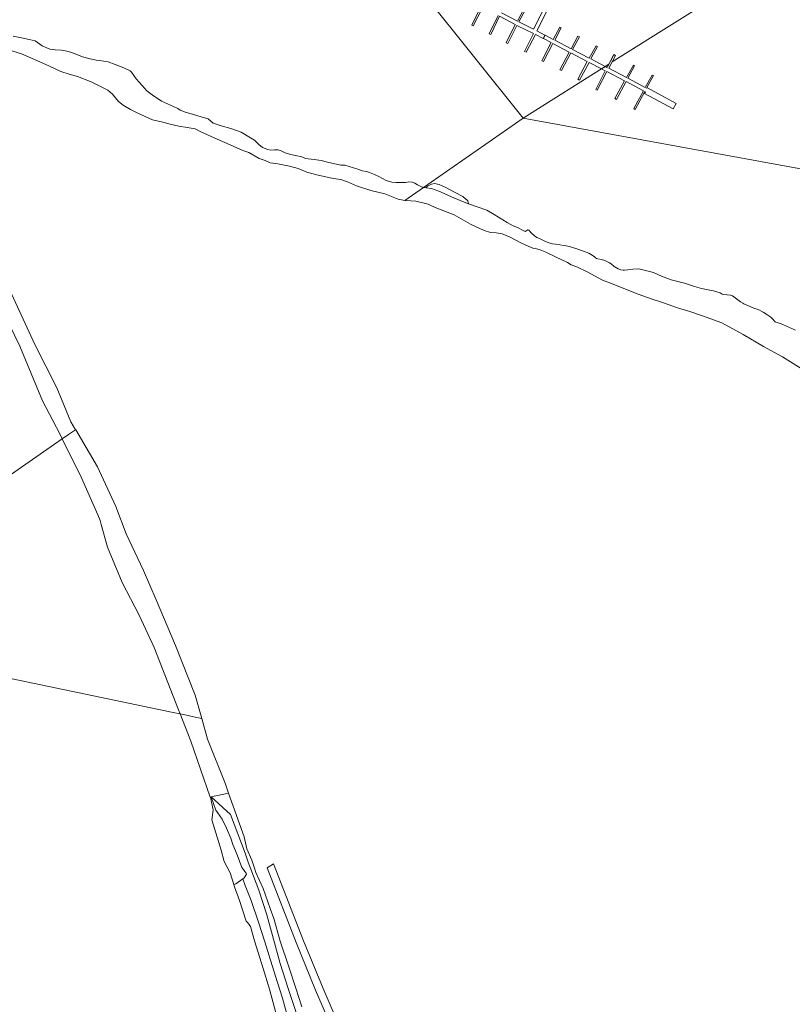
# Model space of a CAD drawing. Extents: x 197309 to 200393, y 360256 to 364259.
# Tile 27 of 39: x 198354 to 198660, y 362841 to 363231. Entities that reach past the tile are written whole.
import ezdxf

# ---------------------------------------------------------------- set-up
doc = ezdxf.new("R2010")
doc.units = 0
for name, color, linetype, lineweight in [('B-SB-GR-GRAS-GV', 252, 'Continuous', 13), ('B-SB-GR-RIET-GV', 252, 'Continuous', 13), ('B-SB-GW-TALUD_KRUIN-G', 252, 'Continuous', 18), ('B-SB-KW-KUNSTWERK_STEIGER-GV', 252, 'Continuous', 18), ('B-SB-OG-WATER-GV', 252, 'Continuous', 18), ('B-SB-OG-WATER_SLOOT-GV', 252, 'Continuous', 18), ('B-SB-VH-ONVERHARD-GV', 252, 'Continuous', 18), ('B-SB-VH-VERHARDING_OPEN-GV', 252, 'Continuous', 18)]:
    doc.layers.add(name, color=color, linetype=linetype, lineweight=lineweight)

msp = doc.modelspace()

# ---------------------------------------------------------------- linework, layer by layer
at = {"layer": 'B-SB-GR-GRAS-GV', "flags": 128}
for points in [[(198666.216, 363091.079), (198655.655, 363097.617), (198648.206, 363101.769), (198640.146, 363106.509), (198631.711, 363111.092), (198623.996, 363113.961), (198619.013, 363115.644), (198614.081, 363117.081), (198610.485, 363118.366), (198607.806, 363119.308), (198604.157, 363120.48), (198598.537, 363122.514), (198593.58, 363124.432), (198588.021, 363126.657), (198584.39, 363127.986), (198578.354, 363131.261), (198574.585, 363133.124), (198571.993, 363134.136), (198570.537, 363134.978), (198565.826, 363137.306), (198561.821, 363139.195), (198559.726, 363140.031), (198558.339, 363140.428), (198556.819, 363140.72), (198554.132, 363141.942), (198552.125, 363142.847), (198547.877, 363145.043), (198544.796, 363146.31), (198543.95, 363146.565), (198542.412, 363146.7), (198540.133, 363146.96), (198537.593, 363147.727), (198532.262, 363150.205), (198525.72, 363153.936), (198518.896, 363156.584), (198516.81, 363157.499), (198515.414, 363158.175), (198510.525, 363159.289), (198506.553, 363159.581), (198506.205, 363159.57), (198503.513, 363160.086), (198498.249, 363162.172), (198492.774, 363163.463), (198487.014, 363165.314), (198483.508, 363166.9), (198480.834, 363167.831), (198477.892, 363168.236), (198471.422, 363169.79), (198467.469, 363170.813), (198463.917, 363172.205), (198460.593, 363173.095), (198455.945, 363174.042), (198452.92, 363174.487), (198450.856, 363175.375), (198448.522, 363176.207), (198444.469, 363178.619), (198442.102, 363179.426), (198437.025, 363181.607), (198431.962, 363183.904), (198425.452, 363186.706), (198423.172, 363188), (198420.006, 363188.491), (198416.75, 363188.963), (198413.304, 363189.809), (198410.345, 363190.568), (198406.288, 363191.457), (198400.508, 363194.131), (198397.638, 363195.642), (198394.647, 363197.372), (198392.876, 363198.753), (198390.44, 363201.707), (198388.624, 363203.211), (198381.987, 363206.573), (198376.633, 363208.64), (198373.367, 363209.524), (198369.954, 363210.659), (198365.238, 363212.915), (198359.643, 363215.421), (198354.483, 363217.641), (198348.875, 363219.299)], [(198351.26, 363120.957), (198359.716, 363102.533), (198368.402, 363085.412), (198374.008, 363071.983), (198375.885, 363068.771), (198375.918, 363068.715), (198384.477, 363054.066), (198391.749, 363038.433), (198395.931, 363027.603), (198402.744, 363013.033), (198407.702, 363001.416), (198415.389, 362983.404), (198423.23, 362963.649), (198425.778, 362954.497), (198428.054, 362946.321), (198435.013, 362928.88), (198436.45, 362924.876), (198442.62, 362907.684), (198443.591, 362902.836), (198445.567, 362898.364), (198446.858, 362894.834), (198447.242, 362893.568), (198450.055, 362887.147), (198452.856, 362879.24), (198454.306, 362875.298), (198456.803, 362866.326), (198460.319, 362856.143), (198463.03, 362847.688), (198465.467, 362840.264)], [(198465.467, 362840.264), (198463.03, 362847.688), (198460.319, 362856.143), (198456.803, 362866.326), (198454.306, 362875.298), (198452.856, 362879.24), (198450.055, 362887.147), (198447.242, 362893.568), (198446.858, 362894.834), (198445.567, 362898.364), (198443.591, 362902.836), (198442.62, 362907.684), (198436.45, 362924.876), (198429.469, 362923.448), (198437.142, 362916.402), (198443.021, 362901.192), (198444.192, 362897.643), (198448.413, 362886.461), (198451.526, 362876.704), (198456.845, 362857.452), (198459.969, 362847.565), (198465.489, 362831.391)], [(198465.489, 362831.391), (198459.969, 362847.565), (198456.845, 362857.452), (198451.526, 362876.704), (198448.413, 362886.461), (198444.192, 362897.643), (198443.021, 362901.192), (198437.142, 362916.402), (198429.469, 362923.448), (198431.371, 362918.182), (198432.085, 362917.197), (198433.93, 362914.652), (198435.591, 362911.012), (198437.273, 362907.043), (198438.092, 362904.554), (198439.823, 362900.453), (198441.704, 362895.501), (198443.417, 362893.205), (198443.496, 362892.799), (198442.603, 362891.343), (198442.046, 362890.963), (198443.044, 362888.345), (198445.347, 362882.404), (198448.271, 362873.802), (198450.727, 362866.114), (198453.019, 362858.769), (198455.729, 362849.97), (198457.8, 362843.755), (198461.088, 362831.671)], [(198480.862, 362823.845), (198470.896, 362846.892), (198463.192, 362865.724), (198451.657, 362895.338), (198454.212, 362896.952), (198466.118, 362866.385), (198473.822, 362847.553), (198483.788, 362824.506)]]:
    msp.add_lwpolyline(points, dxfattribs=at)
at = {"layer": 'B-SB-GR-RIET-GV', "flags": 128}
msp.add_lwpolyline([(198531.471, 363158.297), (198531.177, 363159.405), (198529.2, 363161.162), (198525.808, 363162.879), (198522.194, 363164.782), (198519.738, 363165.868), (198517.969, 363166.271), (198516.695, 363166.054), (198515.188, 363165.217), (198514.505, 363164.529), (198516.785, 363164.269), (198519.621, 363163.309), (198521.785, 363162.386), (198524.691, 363160.98), (198528.155, 363159.59), (198529.708, 363158.896)], close=True, dxfattribs=at)
at = {"layer": 'B-SB-GW-TALUD_KRUIN-G', "flags": 128}
msp.add_lwpolyline([(198465.467, 362840.264), (198463.03, 362847.688), (198460.319, 362856.143), (198456.803, 362866.326), (198454.306, 362875.298), (198452.856, 362879.24), (198450.055, 362887.147), (198447.242, 362893.568), (198446.858, 362894.834), (198445.567, 362898.364), (198443.591, 362902.836), (198442.62, 362907.684), (198436.45, 362924.876)], dxfattribs=at)
at = {"layer": 'B-SB-KW-KUNSTWERK_STEIGER-GV', "flags": 128}
for points in [[(198543.122, 363232.817), (198539.579, 363225.591), (198540.223, 363225.277), (198543.714, 363232.515), (198549.906, 363229.267), (198546.363, 363222.04), (198546.954, 363221.738), (198550.59, 363228.888), (198557.172, 363225.659), (198553.601, 363218.55), (198554.245, 363218.236), (198557.868, 363225.333), (198561.012, 363223.692), (198561.688, 363225.006), (198558.456, 363226.685), (198569.529, 363248.977)], [(198565.994, 363245), (198557.128, 363227.377), (198551.347, 363230.256), (198553.979, 363235.213)], [(198536.25, 363236.223), (198532.719, 363229.05), (198533.258, 363228.76), (198536.882, 363235.857)], [(198553.452, 363235.555), (198550.755, 363230.558), (198544.418, 363233.896)]]:
    msp.add_lwpolyline(points, dxfattribs=at)
for points in [[(198583.999, 363211.736), (198585.456, 363212.653), (198579.816, 363215.634), (198582.449, 363220.591), (198582.003, 363220.804), (198579.225, 363215.936), (198572.639, 363219.386), (198575.324, 363224.331), (198574.732, 363224.633), (198572.099, 363219.676), (198565.553, 363223.062), (198568.122, 363227.978), (198567.571, 363228.216), (198564.95, 363223.311), (198561.732, 363224.983), (198561.056, 363223.668), (198564.113, 363222.072), (198560.413, 363214.882), (198561.068, 363214.62), (198564.796, 363221.694), (198571.29, 363218.32), (198567.627, 363211.287), (198568.166, 363210.997), (198571.934, 363218.006), (198578.428, 363214.632), (198574.752, 363207.547), (198575.291, 363207.257), (198579.112, 363214.254)], [(198588.955, 363217.269), (198586.312, 363212.236), (198585.579, 363212.613), (198584.086, 363211.672), (198585.539, 363210.91), (198581.817, 363203.579), (198582.351, 363203.292), (198586.184, 363210.61), (198593.129, 363206.989), (198589.321, 363199.895), (198589.966, 363199.595), (198593.824, 363206.627), (198600.657, 363203.019), (198596.8, 363195.987), (198597.383, 363195.637), (198601.191, 363202.731), (198601.513, 363202.581), (198601.102, 363201.949), (198612.462, 363195.845), (198613.61, 363197.978), (198602.312, 363204.132), (198601.902, 363204.009), (198604.623, 363209.019), (198604.14, 363209.244), (198601.319, 363204.358), (198594.436, 363208.029), (198597.082, 363212.878), (198596.661, 363213.152), (198593.89, 363208.204), (198586.908, 363211.999), (198589.547, 363216.966)]]:
    msp.add_lwpolyline(points, close=True, dxfattribs=at)
at = {"layer": 'B-SB-OG-WATER-GV', "flags": 128}
for points in [[(198513.711, 363241.358), (198553.05, 363192.186), (198586.932, 363213.524), (198588.933, 363217.385), (198589.615, 363216.988), (198588.258, 363214.418), (198640.863, 363247.501)], [(198640.863, 363247.501), (198588.258, 363214.418), (198589.615, 363216.988), (198588.933, 363217.385), (198586.932, 363213.524), (198553.05, 363192.186), (198834.967, 363140.632)], [(198351.139, 363224.682), (198354.426, 363223.972), (198357.507, 363223.257), (198359.825, 363222.779), (198360.804, 363222.136), (198362.614, 363220.838), (198365.627, 363219.545), (198367.817, 363219.228), (198370.323, 363219.109), (198372.333, 363218.754), (198374.367, 363218.104), (198378.541, 363216.469), (198381.12, 363215.725), (198384.041, 363215.146), (198385.339, 363214.964), (198388.819, 363214.407), (198391.48, 363213.361), (198395.02, 363212.064), (198397.41, 363210.961), (198398.043, 363210.359), (198399.819, 363207.776), (198402.166, 363205.067), (198404.029, 363202.971), (198406.192, 363201.427), (198409.878, 363198.882), (198414.679, 363196.85), (198416.313, 363196.042), (198417.279, 363195.284), (198419.579, 363194.375), (198422.082, 363193.728), (198425.931, 363192.576), (198428.336, 363191.851), (198430.361, 363190.147), (198433.442, 363189.18), (198437.273, 363188.116), (198441.388, 363186.632), (198445.067, 363184.397), (198446.719, 363183.436), (198448.385, 363181.71), (198449.83, 363180.543), (198451.991, 363179.731), (198453.166, 363179.505), (198454.62, 363179.655), (198456.086, 363179.658), (198457.215, 363179.291), (198458.842, 363178.425), (198460.908, 363177.8), (198462.878, 363177.363), (198465.434, 363176.915), (198466.818, 363176.224), (198467.967, 363176.03), (198470.254, 363175.79), (198473.073, 363175.34), (198475.576, 363174.693), (198480.898, 363173.597), (198482.505, 363173.554), (198484.115, 363173.042), (198487.541, 363172.022), (198489.304, 363171.316), (198491.025, 363170.996), (198492.219, 363170.679), (198494.174, 363169.862), (198495.93, 363169.099), (198498.819, 363167.498), (198501.09, 363166.878), (198502.651, 363166.694), (198504.579, 363166.643), (198506.579, 363166.7), (198507.776, 363166.91), (198509.113, 363166.811), (198510.094, 363166.432), (198511.246, 363165.768), (198512.855, 363164.993), (198513.552, 363164.695), (198553.05, 363192.186), (198513.711, 363241.358)], [(198834.967, 363140.632), (198553.05, 363192.186), (198513.552, 363164.695), (198514.505, 363164.529), (198515.188, 363165.217), (198516.695, 363166.054), (198517.969, 363166.271), (198519.738, 363165.868), (198522.194, 363164.782), (198525.808, 363162.879), (198529.2, 363161.162), (198531.177, 363159.405), (198531.471, 363158.297), (198538.672, 363155.805), (198541.576, 363154.041), (198546.713, 363150.908), (198549.024, 363149.53), (198550.778, 363148.853), (198553.265, 363147.614), (198553.64, 363147.412), (198553.91, 363147.342), (198554.164, 363147.472), (198554.471, 363147.716), (198554.934, 363147.942), (198555.24, 363147.827), (198555.571, 363147.591), (198556.198, 363146.803), (198557.566, 363145.532), (198558.412, 363144.918), (198559.476, 363144.479), (198561.587, 363143.442), (198563.15, 363142.826), (198564.616, 363142.42), (198565.83, 363142.242), (198569.279, 363141.77), (198571.34, 363141.336), (198575.032, 363140.199), (198579.038, 363138.668), (198580.346, 363137.922), (198581.305, 363137.255), (198581.732, 363136.808), (198582.072, 363136.65), (198582.614, 363136.509), (198584.054, 363136.225), (198585.433, 363135.75), (198587.239, 363134.828), (198587.911, 363134.433), (198589.035, 363133.469), (198590.605, 363132.573), (198591.714, 363132.168), (198592.569, 363131.991), (198593.119, 363131.929), (198594.5, 363132.17), (198596.432, 363132.348), (198598.677, 363132.49), (198599.428, 363132.444), (198604.605, 363131.059), (198607.746, 363129.626), (198607.859, 363129.573), (198611.638, 363128.148), (198616.859, 363126.797), (198620.935, 363125.536), (198623.676, 363124.786), (198626.243, 363124.255), (198628.417, 363123.769), (198630.992, 363122.958), (198631.856, 363122.501), (198632.441, 363122.395), (198633.689, 363122.173), (198635.113, 363122.09), (198635.951, 363121.756), (198638.087, 363120.239), (198639.072, 363119.45), (198639.962, 363118.871), (198640.371, 363118.625), (198641.855, 363118.018), (198642.928, 363117.657), (198644.359, 363116.937), (198646.087, 363116.382), (198648.12, 363115.354), (198649.855, 363114.161), (198651.076, 363113.346), (198651.825, 363112.583), (198652.531, 363111.787), (198652.818, 363111.515), (198653.124, 363111.401), (198653.665, 363111.259), (198655.157, 363110.731), (198656.143, 363110.3), (198658.491, 363109.237), (198660.838, 363108.173)], [(198261.013, 362988.926), (198367.531, 363063.064), (198370.572, 363065.18), (198370.573, 363065.181), (198370.566, 363065.195), (198369.576, 363067.217), (198362.712, 363080.217), (198353.777, 363101.93), (198347.267, 363115.276)], [(198456.091, 362834.459), (198452.591, 362847.37), (198450.078, 362855.471), (198446.73, 362866.399), (198445.039, 362872.143), (198444.606, 362872.968), (198443.883, 362873.651), (198443.401, 362874.276), (198440.744, 362882.383), (198438.82, 362887.789), (198438.536, 362888.791), (198437.037, 362893.347), (198434.689, 362897.836), (198433.493, 362902.389), (198429.737, 362914.318), (198430.288, 362918.183), (198429.204, 362923.324), (198429.194, 362923.352), (198421.524, 362945.453), (198417.241, 362956.281), (198414.484, 362956.857), (198261.013, 362988.926)]]:
    msp.add_lwpolyline(points, dxfattribs=at)
msp.add_lwpolyline([(198367.531, 363063.064), (198261.013, 362988.926), (198414.484, 362956.857), (198417.241, 362956.281), (198416.579, 362957.954), (198406.972, 362982.594), (198401.036, 362995.429), (198394.255, 363008.381), (198388.549, 363022.303), (198386.043, 363031.32), (198385.596, 363032.929), (198384.708, 363035.105), (198378.14, 363049.736), (198370.573, 363065.181), (198370.572, 363065.18)], close=True, dxfattribs=at)
at = {"layer": 'B-SB-OG-WATER_SLOOT-GV', "flags": 128}
for points in [[(198348.875, 363219.299), (198354.483, 363217.641), (198359.643, 363215.421), (198365.238, 363212.915), (198369.954, 363210.659), (198373.367, 363209.524), (198376.633, 363208.64), (198381.987, 363206.573), (198388.624, 363203.211), (198390.44, 363201.707), (198392.876, 363198.753), (198394.647, 363197.372), (198397.638, 363195.642), (198400.508, 363194.131), (198406.288, 363191.457), (198410.345, 363190.568), (198413.304, 363189.809), (198416.75, 363188.963), (198420.006, 363188.491), (198423.172, 363188), (198425.452, 363186.706), (198431.962, 363183.904), (198437.025, 363181.607), (198442.102, 363179.426), (198444.469, 363178.619), (198448.522, 363176.207), (198450.856, 363175.375), (198452.92, 363174.487), (198455.945, 363174.042), (198460.593, 363173.095), (198463.917, 363172.205), (198467.469, 363170.813), (198471.422, 363169.79), (198477.892, 363168.236), (198480.834, 363167.831), (198483.508, 363166.9), (198487.014, 363165.314), (198492.774, 363163.463), (198498.249, 363162.172), (198503.513, 363160.086), (198506.205, 363159.57), (198513.552, 363164.695), (198512.855, 363164.993), (198511.246, 363165.768), (198510.094, 363166.432), (198509.113, 363166.811), (198507.776, 363166.91), (198506.579, 363166.7), (198504.579, 363166.643), (198502.651, 363166.694), (198501.09, 363166.878), (198498.819, 363167.498), (198495.93, 363169.099), (198494.174, 363169.862), (198492.219, 363170.679), (198491.025, 363170.996), (198489.304, 363171.316), (198487.541, 363172.022), (198484.115, 363173.042), (198482.505, 363173.554), (198480.898, 363173.597), (198475.576, 363174.693), (198473.073, 363175.34), (198470.254, 363175.79), (198467.967, 363176.03), (198466.818, 363176.224), (198465.434, 363176.915), (198462.878, 363177.363), (198460.908, 363177.8), (198458.842, 363178.425), (198457.215, 363179.291), (198456.086, 363179.658), (198454.62, 363179.655), (198453.166, 363179.505), (198451.991, 363179.731), (198449.83, 363180.543), (198448.385, 363181.71), (198446.719, 363183.436), (198445.067, 363184.397), (198441.388, 363186.632), (198437.273, 363188.116), (198433.442, 363189.18), (198430.361, 363190.147), (198428.336, 363191.851), (198425.931, 363192.576), (198422.082, 363193.728), (198419.579, 363194.375), (198417.279, 363195.284), (198416.313, 363196.042), (198414.679, 363196.85), (198409.878, 363198.882), (198406.192, 363201.427), (198404.029, 363202.971), (198402.166, 363205.067), (198399.819, 363207.776), (198398.043, 363210.359), (198397.41, 363210.961), (198395.02, 363212.064), (198391.48, 363213.361), (198388.819, 363214.407), (198385.339, 363214.964), (198384.041, 363215.146), (198381.12, 363215.725), (198378.541, 363216.469), (198374.367, 363218.104), (198372.333, 363218.754), (198370.323, 363219.109), (198367.817, 363219.228), (198365.627, 363219.545), (198362.614, 363220.838), (198360.804, 363222.136), (198359.825, 363222.779), (198357.507, 363223.257), (198354.426, 363223.972), (198351.139, 363224.682)], [(198660.838, 363108.173), (198658.491, 363109.237), (198656.143, 363110.3), (198655.157, 363110.731), (198653.665, 363111.259), (198653.124, 363111.401), (198652.818, 363111.515), (198652.531, 363111.787), (198651.825, 363112.583), (198651.076, 363113.346), (198649.855, 363114.161), (198648.12, 363115.354), (198646.087, 363116.382), (198644.359, 363116.937), (198642.928, 363117.657), (198641.855, 363118.018), (198640.371, 363118.625), (198639.962, 363118.871), (198639.072, 363119.45), (198638.087, 363120.239), (198635.951, 363121.756), (198635.113, 363122.09), (198633.689, 363122.173), (198632.441, 363122.395), (198631.856, 363122.501), (198630.992, 363122.958), (198628.417, 363123.769), (198626.243, 363124.255), (198623.676, 363124.786), (198620.935, 363125.536), (198616.859, 363126.797), (198611.638, 363128.148), (198607.859, 363129.573), (198607.746, 363129.626), (198604.605, 363131.059), (198599.428, 363132.444), (198598.677, 363132.49), (198596.432, 363132.348), (198594.5, 363132.17), (198593.119, 363131.929), (198592.569, 363131.991), (198591.714, 363132.168), (198590.605, 363132.573), (198589.035, 363133.469), (198587.911, 363134.433), (198587.239, 363134.828), (198585.433, 363135.75), (198584.054, 363136.225), (198582.614, 363136.509), (198582.072, 363136.65), (198581.732, 363136.808), (198581.305, 363137.255), (198580.346, 363137.922), (198579.038, 363138.668), (198575.032, 363140.199), (198571.34, 363141.336), (198569.279, 363141.77), (198565.83, 363142.242), (198564.616, 363142.42), (198563.15, 363142.826), (198561.587, 363143.442), (198559.476, 363144.479), (198558.412, 363144.918), (198557.566, 363145.532), (198556.198, 363146.803), (198555.571, 363147.591), (198555.24, 363147.827), (198554.934, 363147.942), (198554.471, 363147.716), (198554.164, 363147.472), (198553.91, 363147.342), (198553.64, 363147.412), (198553.265, 363147.614), (198550.778, 363148.853), (198549.024, 363149.53), (198546.713, 363150.908), (198541.576, 363154.041), (198538.672, 363155.805), (198531.471, 363158.297), (198529.708, 363158.896), (198528.155, 363159.59), (198524.691, 363160.98), (198521.785, 363162.386), (198519.621, 363163.309), (198516.785, 363164.269), (198514.505, 363164.529), (198513.552, 363164.695), (198506.205, 363159.57), (198506.553, 363159.581), (198510.525, 363159.289), (198515.414, 363158.175), (198516.81, 363157.499), (198518.896, 363156.584), (198525.72, 363153.936), (198532.262, 363150.205), (198537.593, 363147.727), (198540.133, 363146.96), (198542.412, 363146.7), (198543.95, 363146.565), (198544.796, 363146.31), (198547.877, 363145.043), (198552.125, 363142.847), (198554.132, 363141.942), (198556.819, 363140.72), (198558.339, 363140.428), (198559.726, 363140.031), (198561.821, 363139.195), (198565.826, 363137.306), (198570.537, 363134.978), (198571.993, 363134.136), (198574.585, 363133.124), (198578.354, 363131.261), (198584.39, 363127.986), (198588.021, 363126.657), (198593.58, 363124.432), (198598.537, 363122.514), (198604.157, 363120.48), (198607.806, 363119.308), (198610.485, 363118.366), (198614.081, 363117.081), (198619.013, 363115.644), (198623.996, 363113.961), (198631.711, 363111.092), (198640.146, 363106.509), (198648.206, 363101.769), (198655.655, 363097.617), (198666.216, 363091.079)]]:
    msp.add_lwpolyline(points, dxfattribs=at)
for points in [[(198329.081, 363151.374), (198332.22, 363146.69), (198336.085, 363139.163), (198340.962, 363128.743), (198347.267, 363115.276), (198353.777, 363101.93), (198362.712, 363080.217), (198369.576, 363067.217), (198370.566, 363065.195), (198370.573, 363065.181), (198373.051, 363066.868), (198375.885, 363068.771), (198374.008, 363071.983), (198368.402, 363085.412), (198359.716, 363102.533), (198351.26, 363120.957), (198346.634, 363131.04), (198341.742, 363141.702), (198337.26, 363155.227)], [(198418.409, 362956.037), (198420.414, 362955.618), (198422.487, 362955.185), (198425.778, 362954.497), (198423.23, 362963.649), (198415.389, 362983.404), (198407.702, 363001.416), (198402.744, 363013.033), (198395.931, 363027.603), (198391.749, 363038.433), (198384.477, 363054.066), (198375.918, 363068.715), (198375.885, 363068.771), (198373.051, 363066.868), (198370.573, 363065.181), (198378.14, 363049.736), (198384.708, 363035.105), (198385.596, 363032.929), (198386.043, 363031.32), (198388.549, 363022.303), (198394.255, 363008.381), (198401.036, 362995.429), (198406.972, 362982.594), (198416.579, 362957.954), (198417.241, 362956.281)], [(198422.487, 362955.185), (198420.414, 362955.618), (198418.409, 362956.037), (198417.241, 362956.281), (198421.524, 362945.453), (198429.194, 362923.352), (198429.204, 362923.324), (198429.469, 362923.448), (198436.45, 362924.876), (198435.013, 362928.88), (198428.054, 362946.321), (198425.778, 362954.497)]]:
    msp.add_lwpolyline(points, close=True, dxfattribs=at)
at = {"layer": 'B-SB-VH-ONVERHARD-GV', "flags": 128}
msp.add_lwpolyline([(198503.789, 362768.427), (198502.313, 362774.387), (198501.835, 362776.317), (198500.866, 362780.23), (198499.465, 362785.683), (198498.149, 362789.351), (198495.422, 362796.313), (198483.788, 362824.506), (198473.822, 362847.553), (198466.118, 362866.385), (198454.212, 362896.952), (198451.657, 362895.338), (198463.192, 362865.724), (198470.896, 362846.892), (198480.862, 362823.845), (198492.496, 362795.652), (198495.223, 362788.69), (198496.539, 362785.022), (198497.94, 362779.569), (198498.899, 362775.695), (198500.863, 362767.766)], close=True, dxfattribs=at)
at = {"layer": 'B-SB-VH-VERHARDING_OPEN-GV', "flags": 128}
msp.add_lwpolyline([(198442.046, 362890.963), (198442.603, 362891.343), (198443.496, 362892.799), (198443.417, 362893.205), (198441.704, 362895.501), (198439.823, 362900.453), (198438.092, 362904.554), (198437.273, 362907.043), (198435.591, 362911.012), (198433.93, 362914.652), (198432.085, 362917.197), (198431.371, 362918.182), (198429.469, 362923.448), (198429.204, 362923.324), (198430.288, 362918.183), (198429.737, 362914.318), (198433.493, 362902.389), (198434.689, 362897.836), (198437.037, 362893.347), (198438.536, 362888.791), (198439.275, 362889.071)], close=True, dxfattribs=at)
msp.add_lwpolyline([(198461.088, 362831.671), (198457.8, 362843.755), (198455.729, 362849.97), (198453.019, 362858.769), (198450.727, 362866.114), (198448.271, 362873.802), (198445.347, 362882.404), (198443.044, 362888.345), (198442.046, 362890.963), (198439.275, 362889.071), (198438.536, 362888.791), (198438.82, 362887.789), (198440.744, 362882.383), (198443.401, 362874.276), (198443.883, 362873.651), (198444.606, 362872.968), (198445.039, 362872.143), (198446.73, 362866.399), (198450.078, 362855.471), (198452.591, 362847.37), (198456.091, 362834.459)], dxfattribs=at)

doc.saveas('drawing.dxf')
